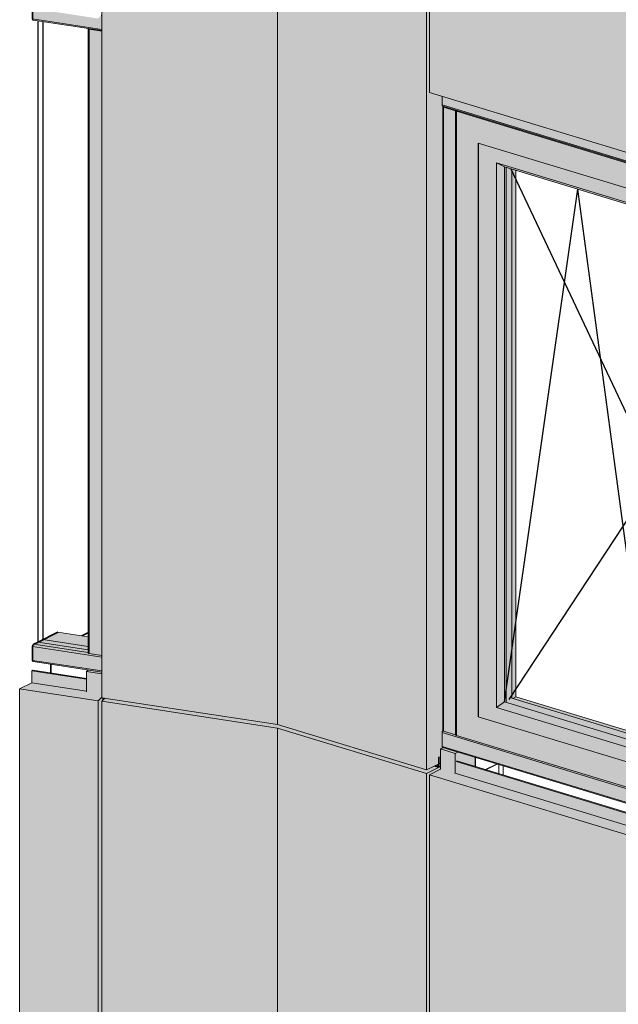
# Model space of a CAD drawing. Header units: millimetres. Extents: x -4452186 to -4434084, y -1967446 to 17568.
# Tile 7 of 25: x -4443372 to -4441776, y -1962988 to -1960363. Entities that reach past the tile are written whole.
import ezdxf

# ---------------------------------------------------------------- set-up
doc = ezdxf.new("R2010")
doc.units = ezdxf.units.MM
for name, color, linetype, lineweight in [('Импосты витража', 7, 'Continuous', 18), ('Обобщенные модели', 7, 'Continuous', 18), ('Окна', 7, 'Continuous', 18), ('Открывание', 7, 'Continuous', 25), ('Панели витража', 7, 'Continuous', 18)]:
    doc.layers.add(name, color=color, linetype=linetype, lineweight=lineweight)

# ---------------------------------------------------------------- blocks, each defined once
blk = doc.blocks.new('Корп2_Кассета выпуклая - Корп2_Кассета выпуклая_Цвет DESIGN D2-21069786-Корпус 1_ Фрагмент 1')
at = {"layer": 'Обобщенные модели', "true_color": 0xf7fbf5}
h = blk.add_hatch(color=7, dxfattribs=at)
h.paths.add_polyline_path([(-8018837.9, -1962372.3), (-8018805.9, -1962356.3), (-8018817.4, -1962352.8), (-8018838.3, -1962363), (-8019237.5, -1962242), (-8019696.3, -1962171.8), (-8019704.3, -1962179.8), (-8019234.2, -1962251.9), (-8018838, -1962372.3)])
h.paths.add_polyline_path([(-8018804.7, -1962355.7), (-8018800.9, -1962353.8), (-8018800.9, -1962352.6), (-8018804.7, -1962354.6)])
for points in [[(-8019235.2, -1965130), (-8019235.5, -1962251.5), (-8019704.3, -1962179.8), (-8019704.3, -1965058.2), (-8019272, -1965124.4)], [(-8018837.9, -1965250.7), (-8018837.9, -1962372.3), (-8019235.2, -1962251.6), (-8019235.2, -1965130), (-8018865.1, -1965242.5)], [(-8018837.9, -1965250.7), (-8018802.3, -1965232.9), (-8018802.3, -1965171.3), (-8018795.9, -1965168.1), (-8018795.9, -1963459.9), (-8018802.3, -1963458), (-8018802.3, -1963452.8), (-8018830.6, -1963444.2), (-8018830.6, -1962375.7), (-8018800.9, -1962360.3), (-8018800.9, -1962353.8), (-8018804.7, -1962355.7), (-8018804.7, -1962328.1), (-8018805.9, -1962328.7), (-8018805.9, -1962356.3), (-8018837.9, -1962372.3), (-8018837.9, -1965213.8)], [(-8018805.9, -1962356.3), (-8018805.9, -1962347.1), (-8018817.4, -1962352.8), (-8018807, -1962356)]]:
    blk.add_hatch(color=7, dxfattribs=at).paths.add_polyline_path(points)
at = {"layer": 'Обобщенные модели'}
for p, q in [((-8019704.3, -1962179.8), (-8019696.3, -1962171.8)), ((-8019704.3, -1965058.2), (-8019704.3, -1962179.8)), ((-8019235.2, -1962251.6), (-8019704.3, -1962179.8)), ((-8019235.2, -1962253.4), (-8019235.2, -1962251.6)), ((-8018837.9, -1962372.3), (-8019235.2, -1962251.6)), ((-8019235.2, -1965130), (-8019235.2, -1962253.4)), ((-8018804.7, -1962328.1), (-8018805.9, -1962328.7)), ((-8018805.9, -1962328.7), (-8018805.9, -1962356.3)), ((-8018804.7, -1962355.7), (-8018804.7, -1962328.1)), ((-8018805.9, -1962356.3), (-8018817.4, -1962352.8)), ((-8018804.8, -1962354.5), (-8018800.9, -1962352.6)), ((-8018800.9, -1962353.8), (-8018804.7, -1962355.7)), ((-8018805.9, -1962356.3), (-8018837.9, -1962372.3)), ((-8018837.9, -1965250.7), (-8018837.9, -1962372.3))]:
    blk.add_line(p, q, dxfattribs=at)
blk = doc.blocks.new('Корп2_Кассета выпуклая - Корп2_Кассета выпуклая_Цвет DESIGN D2-20996382-Корпус 1_ Фрагмент 1')
at = {"layer": 'Обобщенные модели', "true_color": 0xf7fbf5}
for points in [[(-8019235.2, -1962242.3), (-8019235.5, -1959363.8), (-8019704.3, -1959292.1), (-8019704.3, -1962170.6), (-8019272, -1962236.7)], [(-8018837.9, -1962363.1), (-8018837.9, -1959484.6), (-8019235.2, -1959363.9), (-8019235.2, -1962242.3), (-8018865.1, -1962354.8)], [(-8018837.9, -1962363.1), (-8018800.9, -1962344.6), (-8018800.9, -1962307), (-8018795.1, -1962303.5), (-8018796.2, -1962302.4), (-8018796.6, -1962300.3), (-8018796.2, -1962260.9), (-8018794.6, -1962257.3), (-8018794.2, -1960594.9), (-8018794.3, -1960594.2), (-8018794.3, -1960593.7), (-8018794.6, -1960593.3), (-8018795.7, -1960592.7), (-8018796.5, -1960591.1), (-8018796.6, -1960589.9), (-8018796.6, -1960566.8), (-8018830.6, -1960556.5), (-8018830.6, -1959488), (-8018802.3, -1959473.9), (-8018802.3, -1959466.8), (-8018804.7, -1959468), (-8018804.7, -1959440.4), (-8018805.9, -1959441), (-8018805.9, -1959468.7), (-8018837.9, -1959484.6), (-8018837.9, -1962298.4)]]:
    blk.add_hatch(color=7, dxfattribs=at).paths.add_polyline_path(points)
at = {"layer": 'Обобщенные модели'}
for p, q in [((-8019704.3, -1962170.6), (-8019704.3, -1959292.1)), ((-8019235.2, -1962242.3), (-8019235.2, -1959365.7)), ((-8018837.9, -1962363.1), (-8018837.9, -1959484.6)), ((-8019235.2, -1962242.3), (-8019704.3, -1962170.6)), ((-8018837.9, -1962363.1), (-8019235.2, -1962242.3)), ((-8018800.9, -1962344.6), (-8018837.9, -1962363.1))]:
    blk.add_line(p, q, dxfattribs=at)
blk = doc.blocks.new('HILTI_s_Композит_тип_Ко - Тип КоБ D2-21000979-Корпус 1_ Фрагмент 1')
at = {"layer": 'Обобщенные модели', "true_color": 0xf7fbf5}
for points in [[(-8019745.1, -1962120.8), (-8019745.1, -1962119.1), (-8019889, -1962097.3), (-8019891.3, -1962098.4), (-8019787.6, -1962114.3)], [(-8019745.1, -1962153), (-8019745.1, -1962120.8), (-8019891.3, -1962098.4), (-8019891.3, -1962130.6), (-8019786.7, -1962146.6)], [(-8019714.1, -1962178.7), (-8019704.3, -1962169), (-8019704.3, -1962160.7), (-8019745.1, -1962154.4), (-8019745.1, -1962153), (-8019891.3, -1962130.6), (-8019923.4, -1962146.6), (-8019737, -1962175.1)], [(-8019714.1, -1963247.1), (-8019714.1, -1962178.7), (-8019923.4, -1962146.6), (-8019923.4, -1963215.1), (-8019737, -1963243.6)], [(-8019714.1, -1963247.1), (-8019704.3, -1963237.5), (-8019704.3, -1963233.8), (-8019712.6, -1963242), (-8019712.6, -1963162.8), (-8019704.3, -1963154.6), (-8019704.3, -1962179.8), (-8019701.3, -1962176.8), (-8019701.7, -1962171), (-8019704.3, -1962170.6), (-8019704.3, -1962169), (-8019714.1, -1962178.7), (-8019714.1, -1963219.1)], [(-8019712.6, -1963242), (-8019704.3, -1963233.8), (-8019704.3, -1963225.5), (-8019712.6, -1963224.2)]]:
    blk.add_hatch(color=7, dxfattribs=at).paths.add_polyline_path(points)
at = {"layer": 'Обобщенные модели'}
for p, q in [((-8019891.3, -1962098.4), (-8019888.7, -1962097.1)), ((-8019891.3, -1962130.6), (-8019891.3, -1962098.4)), ((-8019891.3, -1962098.4), (-8019745.1, -1962120.8)), ((-8019888.7, -1962097.1), (-8019745.1, -1962119.1)), ((-8019923.4, -1962146.6), (-8019891.3, -1962130.6)), ((-8019891.3, -1962130.6), (-8019745.1, -1962153)), ((-8019923.4, -1963215.1), (-8019923.4, -1962146.6)), ((-8019923.4, -1962146.6), (-8019714.1, -1962178.7)), ((-8019704.3, -1962169), (-8019714.1, -1962178.7)), ((-8019701.3, -1962176.8), (-8019701.3, -1962171)), ((-8019714.1, -1962178.7), (-8019714.1, -1963247.1)), ((-8019712.6, -1963162.8), (-8019704.3, -1963154.6)), ((-8019712.6, -1963242), (-8019712.6, -1963162.8)), ((-8019923.4, -1963215.1), (-8019714.1, -1963247.1)), ((-8019714.1, -1963247.1), (-8019704.3, -1963237.5)), ((-8019704.3, -1963233.8), (-8019712.6, -1963242))]:
    blk.add_line(p, q, dxfattribs=at)
blk = doc.blocks.new('HILTI_s_Композит_тип_Ко - Тип КоБ D2-21001088-Корпус 1_ Фрагмент 1')
at = {"layer": 'Обобщенные модели', "true_color": 0xf7fbf5}
h = blk.add_hatch(color=7, dxfattribs=at)
h.paths.add_polyline_path([(-8016779, -1962942.2), (-8016779, -1962940.2), (-8018094.8, -1962540.4), (-8018097.2, -1962541.6), (-8016807.6, -1962933.5)])
h.paths.add_polyline_path([(-8018138.8, -1962529), (-8018138.8, -1962527), (-8018756.9, -1962339.1), (-8018759.4, -1962340.4), (-8018140, -1962528.6)])
h = blk.add_hatch(color=7, dxfattribs=at)
h.paths.add_polyline_path([(-8016779, -1962974.4), (-8016779, -1962942.2), (-8018097.2, -1962541.6), (-8018097.2, -1962573.8), (-8016830.6, -1962958.7)])
h.paths.add_polyline_path([(-8018138.8, -1962561.2), (-8018138.8, -1962529), (-8018759.4, -1962340.4), (-8018759.4, -1962372.6), (-8018167.6, -1962552.4)])
for points in [[(-8016761.3, -1963004.5), (-8016747.5, -1962997.6), (-8016753.6, -1962995.8), (-8016753.6, -1962983.9), (-8016779, -1962976.2), (-8016779, -1962974.4), (-8018097.2, -1962573.8), (-8018099.4, -1962574.9), (-8018138.8, -1962562.9), (-8018138.8, -1962561.2), (-8018759.4, -1962372.6), (-8018761.5, -1962373.7), (-8018800.9, -1962361.7), (-8018800.9, -1962360.9), (-8018830.6, -1962375.7), (-8016811.8, -1962989.1)], [(-8016761.3, -1964073), (-8016761.3, -1963004.5), (-8018830.6, -1962375.7), (-8018830.6, -1963444.2), (-8016772.5, -1964069.6)], [(-8016761.3, -1964073), (-8016757.5, -1964071.1), (-8016757.5, -1964067.4), (-8016758.8, -1964068), (-8016758.8, -1963988.8), (-8016757.5, -1963988.2), (-8016757.5, -1963003.8), (-8016746, -1962998), (-8016747.5, -1962997.6), (-8016761.3, -1963004.5), (-8016761.3, -1964063)], [(-8016758.8, -1964068), (-8016757.5, -1964067.4), (-8016757.5, -1964047.5), (-8016758.8, -1964047.1), (-8016758.8, -1964063)]]:
    blk.add_hatch(color=7, dxfattribs=at).paths.add_polyline_path(points)
at = {"layer": 'Обобщенные модели'}
for p, q in [((-8018759.4, -1962340.4), (-8018138.8, -1962529)), ((-8018756.9, -1962339.1), (-8018138.8, -1962527)), ((-8018830.6, -1962375.7), (-8018800.9, -1962360.9)), ((-8018830.6, -1963444.2), (-8018830.6, -1962375.7)), ((-8018830.6, -1962375.7), (-8016761.3, -1963004.5)), ((-8018759.4, -1962372.6), (-8018138.8, -1962561.2)), ((-8018097.2, -1962541.6), (-8016779, -1962942.2)), ((-8018094.8, -1962540.4), (-8016779, -1962940.2)), ((-8018097.2, -1962573.8), (-8016779, -1962974.4)), ((-8016747.5, -1962997.6), (-8016761.3, -1963004.5)), ((-8016761.3, -1963004.5), (-8016761.3, -1964073)), ((-8018830.6, -1963444.2), (-8016761.3, -1964073)), ((-8016758.8, -1963988.8), (-8016757.5, -1963988.2)), ((-8016758.8, -1964068), (-8016758.8, -1963988.8)), ((-8016761.3, -1964073), (-8016757.5, -1964071.1)), ((-8016757.5, -1964067.4), (-8016758.8, -1964068))]:
    blk.add_line(p, q, dxfattribs=at)
blk = doc.blocks.new('ОкноВитражное_Одностворчатое_Агрисовгаз - Окно одностворчатое AGS68 в витраж ПО П-21293977-Корпус 1_ Фрагмент 1')
at = {"layer": 'Окна', "true_color": 0x373f43}
for points in [[(-8018135.1, -1960796.1), (-8018132.2, -1960794.6), (-8018754.9, -1960605.3), (-8018757.8, -1960606.8), (-8018167.6, -1960786.2)], [(-8018700.3, -1962221.3), (-8018699.1, -1962220.7), (-8018699.1, -1960691.9), (-8018700.3, -1960691.5), (-8018700.3, -1962215.5)], [(-8018651.8, -1962196.4), (-8018630.3, -1962181.7), (-8018630.8, -1960754.7), (-8018651.8, -1960744), (-8018651.8, -1962181.7)], [(-8018239.3, -1960873.8), (-8018238.7, -1960869.5), (-8018651.8, -1960744), (-8018630.3, -1960755), (-8018242.6, -1960872.8)], [(-8018625.6, -1962183.1), (-8018625.6, -1960756.4), (-8018630.3, -1960755), (-8018630.3, -1962181.7)], [(-8018239.3, -1962300.5), (-8018239.7, -1962284.5), (-8018610.6, -1962171.8), (-8018610.7, -1960760.9), (-8018625.6, -1960756.4), (-8018625.5, -1962183.1), (-8018244, -1962299.1)], [(-8018608.1, -1962172.6), (-8018599.5, -1962168.3), (-8018599.5, -1960764.4), (-8018610.6, -1960761), (-8018610.6, -1962171.8)], [(-8018135.1, -1962460.4), (-8018132.4, -1962459), (-8018132, -1960796.2), (-8018131.6, -1960796.1), (-8018132.4, -1960794.7), (-8018135.1, -1960796.1), (-8018135.1, -1962451.9)], [(-8018239.3, -1962284.7), (-8018239.3, -1962277.8), (-8018599.5, -1962168.3), (-8018608.1, -1962172.6), (-8018239.7, -1962284.5)], [(-8018238.7, -1962321.9), (-8018239.3, -1962300.5), (-8018630.3, -1962181.7), (-8018651.8, -1962196.4), (-8018239.3, -1962321.8)], [(-8018192.6, -1962375.6), (-8018192.6, -1962374.6), (-8018699.1, -1962220.7), (-8018700.3, -1962221.3), (-8018194.2, -1962375.1)]]:
    blk.add_hatch(color=149, dxfattribs=at).paths.add_polyline_path(points)
h = blk.add_hatch(color=149, dxfattribs=at)
h.paths.add_polyline_path([(-8018135.1, -1962460.4), (-8018135.1, -1960796.1), (-8018757.8, -1960606.8), (-8018757.8, -1962271.1), (-8018163, -1962451.9)])
h.paths.add_polyline_path([(-8018192.6, -1962375.6), (-8018700.3, -1962221.3), (-8018700.3, -1960691.5), (-8018192.6, -1960845.8), (-8018192.6, -1962375.1)])
h = blk.add_hatch(color=149, dxfattribs=at)
h.paths.add_polyline_path([(-8018192.6, -1962374.6), (-8018192.6, -1960845.8), (-8018699.1, -1960691.9), (-8018698.5, -1962220.9), (-8018193.5, -1962374.4)])
h.paths.add_polyline_path([(-8018238.7, -1962321.9), (-8018651.8, -1962196.4), (-8018651.8, -1960744), (-8018238.7, -1960869.5), (-8018238.7, -1962307.8)])
at = {"layer": 'Окна'}
for p, q in [((-8018757.8, -1960606.8), (-8018754.6, -1960605.2)), ((-8018135.1, -1960796.1), (-8018757.8, -1960606.8)), ((-8018757.8, -1960606.8), (-8018757.8, -1962271.1)), ((-8018700.3, -1962221.3), (-8018700.3, -1960691.5)), ((-8018700.3, -1960691.5), (-8018192.6, -1960845.8)), ((-8018699.1, -1960691.9), (-8018699.1, -1962220.7)), ((-8018651.8, -1962196.4), (-8018651.8, -1960744)), ((-8018651.8, -1960744), (-8018238.7, -1960869.5)), ((-8018630.3, -1960755), (-8018651.8, -1960744)), ((-8018630.3, -1962181.7), (-8018630.3, -1960755)), ((-8018239.3, -1960873.8), (-8018630.3, -1960755)), ((-8018131.9, -1960794.4), (-8018135.1, -1960796.1)), ((-8018135.1, -1960796.1), (-8018135.1, -1962460.4)), ((-8018192.6, -1960845.8), (-8018192.6, -1962375.6)), ((-8018238.7, -1960869.5), (-8018239.3, -1960873.8)), ((-8018239.3, -1960873.8), (-8018239.3, -1962300.5)), ((-8018238.7, -1960869.5), (-8018238.7, -1962321.9)), ((-8018651.8, -1962196.4), (-8018630.3, -1962181.7)), ((-8018238.7, -1962321.9), (-8018651.8, -1962196.4)), ((-8018239.3, -1962300.5), (-8018630.3, -1962181.7)), ((-8018700.3, -1962221.3), (-8018699.1, -1962220.7)), ((-8018192.6, -1962375.6), (-8018700.3, -1962221.3)), ((-8018135.1, -1962460.4), (-8018757.8, -1962271.1)), ((-8018238.7, -1962321.9), (-8018239.3, -1962300.5)), ((-8018135.1, -1962460.4), (-8018132.4, -1962459))]:
    blk.add_line(p, q, dxfattribs=at)
at = {"layer": 'Окна', "color": 250, "true_color": 0x212527}
for p, q in [((-8018625.6, -1960756.4), (-8018625.6, -1962183.1)), ((-8018625.6, -1962183.1), (-8018625.6, -1960756.4)), ((-8018610.6, -1962171.8), (-8018610.6, -1960761)), ((-8018599.5, -1960764.4), (-8018599.5, -1962168.3)), ((-8018608.1, -1962172.6), (-8018599.5, -1962168.3)), ((-8018599.5, -1962168.3), (-8018239.3, -1962277.8)), ((-8018239.3, -1962284.7), (-8018610.6, -1962171.8))]:
    blk.add_line(p, q, dxfattribs=at)
at = {"layer": 'Открывание', "color": 250, "true_color": 0x212527}
for p, q in [((-8018613.6, -1960760.1), (-8018239.3, -1961553.3)), ((-8018617.3, -1962175.2), (-8018239.3, -1961600.4))]:
    blk.add_line(p, q, dxfattribs=at)
at = {"layer": 'Открывание'}
for p in [(-8018630.3, -1962181.7), (-8018239.3, -1962267.6)]:
    blk.add_line(p, (-8018434.8, -1960814.4), dxfattribs=at)
blk = doc.blocks.new('Прямоугольный импост - 50х100-V52-Корпус 1_ Фрагмент 1')
at = {"layer": 'Импосты витража', "true_color": 0x373f43}
for points in [[(-8018761.5, -1962319), (-8018754.9, -1962315.7), (-8018795, -1962304.1), (-8018800.9, -1962307), (-8018779.7, -1962313.5)], [(-8018761.5, -1962373.7), (-8018761.5, -1962319), (-8018800.9, -1962307), (-8018800.9, -1962361.7), (-8018778, -1962368.7)], [(-8018761.5, -1962373.7), (-8018759.4, -1962372.6), (-8018759.4, -1962340.4), (-8018756.9, -1962339.1), (-8018708.2, -1962353.9), (-8018708.2, -1962329.9), (-8018755.6, -1962316.1), (-8018761.5, -1962319), (-8018761.5, -1962341.4)]]:
    blk.add_hatch(color=149, dxfattribs=at).paths.add_polyline_path(points)
at = {"layer": 'Импосты витража'}
for p, q in [((-8018794.3, -1962303.7), (-8018800.9, -1962307)), ((-8018800.9, -1962307), (-8018761.5, -1962319)), ((-8018800.9, -1962307), (-8018800.9, -1962361.7)), ((-8018761.5, -1962319), (-8018754.6, -1962315.6)), ((-8018761.5, -1962319), (-8018761.5, -1962373.7))]:
    blk.add_line(p, q, dxfattribs=at)
blk = doc.blocks.new('Прямоугольный импост - Ригель_90202-V55-Корпус 1_ Фрагмент 1')
at = {"layer": 'Импосты витража', "true_color": 0x373f43}
for points in [[(-8018114.8, -1962470.6), (-8018114.4, -1962468.1), (-8018113.6, -1962466.4), (-8018132.2, -1962460.4), (-8018132.4, -1962459), (-8018135.1, -1962460.4), (-8018757.8, -1962271.1), (-8018758, -1962270), (-8018761.2, -1962269.6), (-8018794.2, -1962259.2), (-8018795.1, -1962258.7), (-8018796.2, -1962260.9), (-8018796.6, -1962263.4), (-8018130.5, -1962465.8)], [(-8018114.8, -1962507.5), (-8018114.8, -1962470.6), (-8018796.6, -1962263.4), (-8018796.6, -1962300.3), (-8018167.6, -1962491.4)], [(-8018113.2, -1962510.7), (-8018114.4, -1962509.6), (-8018114.8, -1962507.5), (-8018796.6, -1962300.3), (-8018796.2, -1962302.4), (-8018795.1, -1962303.5), (-8018114.4, -1962510.4)]]:
    blk.add_hatch(color=149, dxfattribs=at).paths.add_polyline_path(points)
at = {"layer": 'Импосты витража'}
for p, q in [((-8018796.6, -1962300.3), (-8018796.6, -1962263.4)), ((-8018114.8, -1962470.6), (-8018796.6, -1962263.4)), ((-8018114.8, -1962507.5), (-8018796.6, -1962300.3)), ((-8018795, -1962303.5), (-8018113.2, -1962510.7))]:
    blk.add_line(p, q, dxfattribs=at)
for points in [[(-8018796.6, -1962263.4, 0), (-8018796.5, -1962262.2, 0), (-8018796.2, -1962260.9, 0), (-8018795.7, -1962259.7, 0), (-8018795.1, -1962258.7, 0)], [(-8018795, -1962303.5, 0), (-8018795.1, -1962303.5, 0), (-8018795.7, -1962303.1, 0), (-8018796.2, -1962302.4, 0), (-8018796.5, -1962301.4, 0), (-8018796.6, -1962300.3, 0)]]:
    blk.add_polyline3d(points, dxfattribs=at)
blk = doc.blocks.new('Прямоугольный импост - Ригель_90202-V57-Корпус 1_ Фрагмент 1')
at = {"layer": 'Импосты витража', "true_color": 0x373f43}
for points in [[(-8018114.8, -1960797.1), (-8018114.8, -1960774), (-8018796.6, -1960566.8), (-8018796.6, -1960589.9), (-8018135.1, -1960791)], [(-8018113.2, -1960800.3), (-8018114.4, -1960799.2), (-8018115.4, -1960796.9), (-8018796.6, -1960589.9), (-8018796.2, -1960592), (-8018795.1, -1960593.1), (-8018114.4, -1960800)]]:
    blk.add_hatch(color=149, dxfattribs=at).paths.add_polyline_path(points)
at = {"layer": 'Импосты витража'}
for p, q in [((-8018796.6, -1960589.9), (-8018796.6, -1960566.8)), ((-8018114.8, -1960797.1), (-8018796.6, -1960589.9)), ((-8018795, -1960593.2), (-8018113.2, -1960800.4))]:
    blk.add_line(p, q, dxfattribs=at)
blk.add_polyline3d([(-8018795, -1960593.2, 0), (-8018795.1, -1960593.1, 0), (-8018795.7, -1960592.7, 0), (-8018796.2, -1960592, 0), (-8018796.5, -1960591.1, 0), (-8018796.6, -1960589.9, 0)], dxfattribs=at)
blk = doc.blocks.new('Прямоугольный импост - Ригель_90202-V58-Корпус 1_ Фрагмент 1')
at = {"layer": 'Импосты витража', "true_color": 0x373f43}
for points in [[(-8018760, -1960605.6), (-8018755.9, -1960605), (-8018794.3, -1960593.7), (-8018794.6, -1960593.9), (-8018792.7, -1960595.7), (-8018761.2, -1960605.3)], [(-8018792.7, -1962260), (-8018792.7, -1960595.7), (-8018794.6, -1960594.4), (-8018794.2, -1962259.2), (-8018793.6, -1962259.7)], [(-8018761.2, -1962269.6), (-8018761.2, -1960605.3), (-8018792.7, -1960595.7), (-8018792.7, -1962260)], [(-8018757.8, -1962270), (-8018757.5, -1960606.6), (-8018756.2, -1960605.6), (-8018760, -1960605.6), (-8018761.2, -1960605.3), (-8018761.2, -1962269.6), (-8018758.8, -1962270)]]:
    blk.add_hatch(color=149, dxfattribs=at).paths.add_polyline_path(points)
at = {"layer": 'Импосты витража'}
for p, q in [((-8018794.6, -1960594.2), (-8018794.6, -1962258.5)), ((-8018792.7, -1960595.7), (-8018761.2, -1960605.3)), ((-8018792.7, -1960595.7), (-8018792.7, -1962260)), ((-8018761.2, -1960605.3), (-8018761.2, -1962269.6)), ((-8018761.2, -1962269.6), (-8018792.7, -1962260))]:
    blk.add_line(p, q, dxfattribs=at)
for points in [[(-8018794.2, -1960593.4, 0), (-8018794.6, -1960593.9, 0), (-8018794.6, -1960594.4, 0), (-8018794.2, -1960594.9, 0), (-8018793.6, -1960595.4, 0), (-8018792.7, -1960595.7, 0)], [(-8018761.2, -1960605.3, 0), (-8018760, -1960605.6, 0), (-8018758.8, -1960605.7, 0), (-8018757.5, -1960605.7, 0), (-8018756.2, -1960605.6, 0), (-8018755.1, -1960605.3, 0)], [(-8018792.7, -1962260, 0), (-8018793.6, -1962259.7, 0), (-8018794.2, -1962259.2, 0), (-8018794.6, -1962258.7, 0), (-8018794.6, -1962258.2, 0)], [(-8018757.8, -1962270, 0), (-8018758.8, -1962270, 0), (-8018760, -1962269.9, 0), (-8018761.2, -1962269.6, 0)]]:
    blk.add_polyline3d(points, dxfattribs=at)
blk = doc.blocks.new('Панель_Стеклопакет_Агрисовгаз - Панель_Стеклопакет_Агрисовгаз-V69-Корпус 1_ Фрагмент 1')
at = {"layer": 'Панели витража', "lineweight": 25}
blk.add_line((-8019874.2, -1962022.1), (-8019874.2, -1960365.8), dxfattribs=at)
at = {"layer": 'Панели витража', "color": 250, "lineweight": 25, "true_color": 0x212527}
for p, q in [((-8019861.4, -1960367.7), (-8019861.4, -1962015.7)), ((-8019861.4, -1962015.7), (-8019874.2, -1962022.1))]:
    blk.add_line(p, q, dxfattribs=at)
at = {"layer": 'Панели витража'}
blk.add_line((-8019874.2, -1962022.1), (-8019741, -1962042.4), dxfattribs=at)
at = {"layer": 'Панели витража', "color": 250, "true_color": 0x212527}
blk.add_line((-8019741, -1962034.1), (-8019861.4, -1962015.7), dxfattribs=at)
blk = doc.blocks.new('Прямоугольный импост - Ригель_90202-V71-Корпус 1_ Фрагмент 1')
at = {"layer": 'Импосты витража', "true_color": 0x373f43}
for points in [[(-8019741.1, -1962042.4), (-8019741.1, -1962008.4), (-8019822, -1961996), (-8019874.2, -1962022.1), (-8019853.3, -1962025.3)], [(-8019741.1, -1962008.4), (-8019741.1, -1962008.3), (-8019822, -1961996)], [(-8019704.3, -1962062.3), (-8019704.3, -1962057.7), (-8019740.5, -1962051.6), (-8019741.1, -1962050.6), (-8019741.1, -1962050), (-8019886.5, -1962028.3), (-8019888.3, -1962030.8), (-8019889, -1962034), (-8019730.8, -1962058.2)], [(-8019704.3, -1962099.1), (-8019704.3, -1962062.3), (-8019889, -1962034), (-8019889, -1962070.9), (-8019709, -1962098.4)], [(-8019741.1, -1962050), (-8019741.1, -1962042.4), (-8019874.2, -1962022.1), (-8019885.8, -1962027.8), (-8019783.4, -1962043.5)], [(-8019704.3, -1962102.1), (-8019704.3, -1962099.1), (-8019889, -1962070.9), (-8019888.3, -1962073.4), (-8019887.2, -1962074.1), (-8019715.1, -1962100.4)]]:
    blk.add_hatch(color=149, dxfattribs=at).paths.add_polyline_path(points)
at = {"layer": 'Импосты витража', "color": 250, "lineweight": 35, "true_color": 0x212527}
blk.add_line((-8019874.2, -1962022.1), (-8019822, -1961996), dxfattribs=at)
at = {"layer": 'Импосты витража', "color": 250, "true_color": 0x212527}
for p, q in [((-8019741, -1962008.4), (-8019822, -1961996)), ((-8019741, -1962008.3), (-8019821.8, -1961996))]:
    blk.add_line(p, q, dxfattribs=at)
at = {"layer": 'Импосты витража', "lineweight": 35}
for p, q in [((-8019889, -1962070.9), (-8019889, -1962034)), ((-8019885.8, -1962027.8), (-8019874.2, -1962022.1))]:
    blk.add_line(p, q, dxfattribs=at)
at = {"layer": 'Импосты витража'}
for p, q in [((-8019704.3, -1962062.3), (-8019889, -1962034)), ((-8019741, -1962050), (-8019885.8, -1962027.8)), ((-8019704.3, -1962099.1), (-8019889, -1962070.9)), ((-8019887.1, -1962074.1), (-8019704.3, -1962102.1))]:
    blk.add_line(p, q, dxfattribs=at)
at = {"layer": 'Импосты витража', "color": 250, "lineweight": 35, "true_color": 0x212527}
blk.add_polyline3d([(-8019822, -1961996, 0), (-8019821.9, -1961996, 0), (-8019821.8, -1961996, 0)], dxfattribs=at)
at = {"layer": 'Импосты витража', "lineweight": 35}
for points in [[(-8019889, -1962034, 0), (-8019888.9, -1962033, 0), (-8019888.7, -1962031.9, 0), (-8019888.3, -1962030.8, 0), (-8019887.8, -1962029.8, 0), (-8019887.2, -1962029, 0), (-8019886.5, -1962028.3, 0), (-8019885.8, -1962027.8, 0)], [(-8019887.2, -1962074.1, 0), (-8019887.8, -1962073.9, 0), (-8019888.3, -1962073.4, 0), (-8019888.7, -1962072.7, 0), (-8019888.9, -1962071.9, 0), (-8019889, -1962070.9, 0)]]:
    blk.add_polyline3d(points, dxfattribs=at)
blk = doc.blocks.new('Прямоугольный импост - Ригель_90202-V72-Корпус 1_ Фрагмент 1')
at = {"layer": 'Импосты витража', "true_color": 0x373f43}
for points in [[(-8019704.3, -1960388.8), (-8019704.3, -1960351.9), (-8019706.2, -1960351.6), (-8019714.1, -1960359.5), (-8019889, -1960332.7), (-8019889, -1960360.5), (-8019737, -1960383.8)], [(-8019704.3, -1960351.9), (-8019704.7, -1960350.2), (-8019706.2, -1960351.6)], [(-8019704.3, -1960391.7), (-8019704.3, -1960388.8), (-8019889, -1960360.5), (-8019888.3, -1960363.1), (-8019887.2, -1960363.8), (-8019727.1, -1960388.2)]]:
    blk.add_hatch(color=149, dxfattribs=at).paths.add_polyline_path(points)
at = {"layer": 'Импосты витража', "lineweight": 35}
blk.add_line((-8019889, -1960360.5), (-8019889, -1960332.7), dxfattribs=at)
at = {"layer": 'Импосты витража'}
for p, q in [((-8019704.3, -1960351.9), (-8019706.2, -1960351.6)), ((-8019704.3, -1960388.8), (-8019889, -1960360.5)), ((-8019887.1, -1960363.8), (-8019704.3, -1960391.7))]:
    blk.add_line(p, q, dxfattribs=at)
at = {"layer": 'Импосты витража', "lineweight": 35}
blk.add_polyline3d([(-8019887.2, -1960363.8, 0), (-8019887.8, -1960363.5, 0), (-8019888.3, -1960363.1, 0), (-8019888.7, -1960362.4, 0), (-8019888.9, -1960361.5, 0), (-8019889, -1960360.5, 0)], dxfattribs=at)
blk = doc.blocks.new('Прямоугольный импост - 50х100-V66-Корпус 1_ Фрагмент 1')
at = {"layer": 'Импосты витража', "true_color": 0x373f43}
for points in [[(-8019704.3, -1959219), (-8019704.3, -1959214.4), (-8019741.1, -1959208.8), (-8019745.1, -1959212.7), (-8019725.2, -1959215.8)], [(-8019698.6, -1959286.4), (-8019696.3, -1959284.1), (-8019698.6, -1959283.8)]]:
    blk.add_hatch(color=149, dxfattribs=at).paths.add_polyline_path(points)
h = blk.add_hatch(color=149, dxfattribs=at)
h.paths.add_polyline_path([(-8019701.3, -1959289.1), (-8019698.6, -1959286.4), (-8019698.6, -1959283.8), (-8019701.3, -1959283.4)])
h.paths.add_polyline_path([(-8019704.3, -1959273), (-8019704.3, -1959219), (-8019745.1, -1959212.7), (-8019745.1, -1959266.8), (-8019705.1, -1959272.9)])
at = {"layer": 'Импосты витража'}
for p, q in [((-8019740.8, -1959208.5), (-8019745.1, -1959212.7)), ((-8019745.1, -1959212.7), (-8019704.3, -1959219)), ((-8019745.1, -1959266.8), (-8019745.1, -1959212.7)), ((-8019698.6, -1959286.4), (-8019698.6, -1959283.8))]:
    blk.add_line(p, q, dxfattribs=at)
blk = doc.blocks.new('Прямоугольный импост - Ригель_90202-V65-Корпус 1_ Фрагмент 1')
at = {"layer": 'Импосты витража', "true_color": 0x373f43}
for points in [[(-8019704.3, -1963281), (-8019704.3, -1963279.4), (-8019741.1, -1963273.9), (-8019737.9, -1963275.9), (-8019706, -1963280.8)], [(-8019737.9, -1964940.2), (-8019737.9, -1963275.9), (-8019740.8, -1963274.8), (-8019741.1, -1963275.2), (-8019740.7, -1964939.2), (-8019739.1, -1964940)], [(-8019704.3, -1964945.3), (-8019704.3, -1963281), (-8019737.9, -1963275.9), (-8019737.9, -1964940.2), (-8019737, -1964940.3)]]:
    blk.add_hatch(color=149, dxfattribs=at).paths.add_polyline_path(points)
at = {"layer": 'Импосты витража'}
for p, q in [((-8019741.1, -1963274.1), (-8019741.1, -1964938.4)), ((-8019737.9, -1963275.9), (-8019704.3, -1963281)), ((-8019737.9, -1964940.2), (-8019737.9, -1963275.9)), ((-8019704.3, -1964945.3), (-8019737.9, -1964940.2))]:
    blk.add_line(p, q, dxfattribs=at)
for points in [[(-8019741.1, -1963273.9, 0), (-8019741, -1963274.4, 0), (-8019740.7, -1963274.9, 0), (-8019740, -1963275.3, 0), (-8019739.1, -1963275.7, 0), (-8019737.9, -1963275.9, 0)], [(-8019737.9, -1964940.2, 0), (-8019739.1, -1964940, 0), (-8019740, -1964939.6, 0), (-8019740.7, -1964939.2, 0), (-8019741, -1964938.7, 0), (-8019741.1, -1964938.2, 0)]]:
    blk.add_polyline3d(points, dxfattribs=at)
blk = doc.blocks.new('HILTI_s_Композит_тип_Ко - Тип КоБ D2-V73-Корпус 1_ Фрагмент 1')
at = {"layer": 'Обобщенные модели', "true_color": 0xf7fbf5}
h = blk.add_hatch(color=7, dxfattribs=at)
h.paths.add_polyline_path([(-8016780.3, -1960054.1), (-8016780.3, -1960052.1), (-8017398.4, -1959864.3), (-8017400.9, -1959865.5), (-8016809, -1960045.4)])
h.paths.add_polyline_path([(-8017442.5, -1959852.9), (-8017442.5, -1959850.9), (-8018758.3, -1959451.1), (-8018760.7, -1959452.3), (-8017473.7, -1959843.4)])
h = blk.add_hatch(color=7, dxfattribs=at)
h.paths.add_polyline_path([(-8016780.3, -1960086.3), (-8016780.3, -1960054.1), (-8017400.9, -1959865.5), (-8017400.9, -1959897.7), (-8016822.3, -1960073.6)])
h.paths.add_polyline_path([(-8017442.5, -1959885.1), (-8017442.5, -1959852.9), (-8018760.7, -1959452.3), (-8018760.7, -1959484.5), (-8017528.2, -1959859.1)])
for points in [[(-8016761.3, -1960116.8), (-8016747.5, -1960109.9), (-8016753.6, -1960108.1), (-8016753.6, -1960096.2), (-8016780.3, -1960088.1), (-8016780.3, -1960086.3), (-8017400.9, -1959897.7), (-8017403.1, -1959898.8), (-8017442.5, -1959886.9), (-8017442.5, -1959885.1), (-8018760.7, -1959484.5), (-8018762.8, -1959485.6), (-8018801.9, -1959473.7), (-8018830.6, -1959488), (-8016811.8, -1960101.5)], [(-8016761.3, -1961185.3), (-8016761.3, -1960116.8), (-8018830.6, -1959488), (-8018830.6, -1960556.5), (-8016772.5, -1961181.9)], [(-8016761.3, -1961185.3), (-8016753.6, -1961181.4), (-8016753.6, -1961177.7), (-8016758.8, -1961180.4), (-8016758.8, -1961101.2), (-8016753.6, -1961098.5), (-8016753.6, -1960117.3), (-8016742.1, -1960111.6), (-8016747.5, -1960109.9), (-8016761.3, -1960116.8), (-8016761.3, -1961147.6)], [(-8016758.8, -1961180.4), (-8016753.6, -1961177.7), (-8016753.6, -1961161), (-8016758.8, -1961159.4)]]:
    blk.add_hatch(color=7, dxfattribs=at).paths.add_polyline_path(points)
at = {"layer": 'Обобщенные модели'}
for p, q in [((-8018760.7, -1959452.3), (-8017442.5, -1959852.9)), ((-8018758.3, -1959451.1), (-8017442.5, -1959850.9)), ((-8018830.6, -1959488), (-8018801.9, -1959473.7)), ((-8018830.6, -1960556.5), (-8018830.6, -1959488)), ((-8018830.6, -1959488), (-8016761.3, -1960116.8)), ((-8018760.7, -1959484.5), (-8017442.5, -1959885.1)), ((-8017400.9, -1959865.5), (-8016780.3, -1960054.1)), ((-8017398.4, -1959864.3), (-8016780.3, -1960052.1)), ((-8017400.9, -1959897.7), (-8016780.3, -1960086.3)), ((-8016747.5, -1960109.9), (-8016761.3, -1960116.8)), ((-8016761.3, -1960116.8), (-8016761.3, -1961185.3)), ((-8018830.6, -1960556.5), (-8016761.3, -1961185.3)), ((-8016758.8, -1961101.2), (-8016753.6, -1961098.5)), ((-8016758.8, -1961180.4), (-8016758.8, -1961101.2)), ((-8016761.3, -1961185.3), (-8016753.6, -1961181.4)), ((-8016753.6, -1961177.7), (-8016758.8, -1961180.4))]:
    blk.add_line(p, q, dxfattribs=at)
blk = doc.blocks.new('HILTI_s_Профиль_MFT-T - Профиль MFT-Ta 60x42x1_8 6m-V78-Корпус 1_ Фрагмент 1')
at = {"layer": 'Обобщенные модели'}
for p, q in [((-8018651.1, -1962347.3), (-8018681, -1962362.2)), ((-8018679.6, -1962362.6), (-8018649.6, -1962347.7)), ((-8018644.9, -1962373.2), (-8018644.9, -1962349.1))]:
    blk.add_line(p, q, dxfattribs=at)
blk = doc.blocks.new('Витражная стойка - Витражная стойка-21455534-Корпус 1_ Фрагмент 1')
at = {"layer": 'Обобщенные модели'}
for p, q in [((-8018708.2, -1962353.9), (-8018708.2, -1962329.9)), ((-8018707.1, -1962354.3), (-8018707.1, -1962330.2)), ((-8018633.8, -1962352.5), (-8018633.8, -1962376.5))]:
    blk.add_line(p, q, dxfattribs=at)

msp = doc.modelspace()

# ---------------------------------------------------------------- linework, layer by layer
at = {"layer": 'Обобщенные модели', "color": 250, "lineweight": 35, "true_color": 0x212527}
for p, q in [((-4443206.8, -1962005.8), (-4443192.6, -1961998.7)), ((-4443192.6, -1961998.7), (-4443190, -1961997.4))]:
    msp.add_line(p, q, dxfattribs=at)
at = {"layer": 'Обобщенные модели', "color": 250, "true_color": 0x212527}
for p, q in [((-4443190, -1961999.1), (-4443192.6, -1961998.7)), ((-4443192.6, -1961998.7), (-4443190, -1961999.1))]:
    msp.add_line(p, q, dxfattribs=at)
at = {"layer": 'Обобщенные модели', "lineweight": 35}
msp.add_line((-4443288.9, -1962104.6), (-4443288.9, -1962081.2), dxfattribs=at)

# ---------------------------------------------------------------- block references
at = {"layer": 'Импосты витража'}
for name, p in [('Прямоугольный импост - Ригель_90202-V72-Корпус 1_ Фрагмент 1', (3576551, 0)), ('Прямоугольный импост - Ригель_90202-V65-Корпус 1_ Фрагмент 1', (3576551, 2887.7)), ('Прямоугольный импост - Ригель_90202-V57-Корпус 1_ Фрагмент 1', (3576551, 0)), ('Прямоугольный импост - Ригель_90202-V58-Корпус 1_ Фрагмент 1', (3576551, 0)), ('Прямоугольный импост - Ригель_90202-V71-Корпус 1_ Фрагмент 1', (3576551, 0)), ('Прямоугольный импост - 50х100-V66-Корпус 1_ Фрагмент 1', (3576551, -2887.7)), ('Прямоугольный импост - Ригель_90202-V55-Корпус 1_ Фрагмент 1', (3576551, 0)), ('Прямоугольный импост - 50х100-V52-Корпус 1_ Фрагмент 1', (3576551, 0))]:
    msp.add_blockref(name, p, dxfattribs=at)
at = {"layer": 'Обобщенные модели'}
for name in ['Корп2_Кассета выпуклая - Корп2_Кассета выпуклая_Цвет DESIGN D2-20996382-Корпус 1_ Фрагмент 1', 'HILTI_s_Композит_тип_Ко - Тип КоБ D2-V73-Корпус 1_ Фрагмент 1', 'HILTI_s_Композит_тип_Ко - Тип КоБ D2-21000979-Корпус 1_ Фрагмент 1', 'Корп2_Кассета выпуклая - Корп2_Кассета выпуклая_Цвет DESIGN D2-21069786-Корпус 1_ Фрагмент 1', 'HILTI_s_Композит_тип_Ко - Тип КоБ D2-21001088-Корпус 1_ Фрагмент 1', 'Витражная стойка - Витражная стойка-21455534-Корпус 1_ Фрагмент 1', 'HILTI_s_Профиль_MFT-T - Профиль MFT-Ta 60x42x1_8 6m-V78-Корпус 1_ Фрагмент 1']:
    msp.add_blockref(name, (3576551, 0), dxfattribs=at)
at = {"layer": 'Окна'}
msp.add_blockref('ОкноВитражное_Одностворчатое_Агрисовгаз - Окно одностворчатое AGS68 в витраж ПО П-21293977-Корпус 1_ Фрагмент 1', (3576551, 0), dxfattribs=at)
at = {"layer": 'Панели витража', "color": 250, "true_color": 0x212527}
msp.add_blockref('Панель_Стеклопакет_Агрисовгаз - Панель_Стеклопакет_Агрисовгаз-V69-Корпус 1_ Фрагмент 1', (3576551, 0), dxfattribs=at)

doc.saveas('drawing.dxf')
